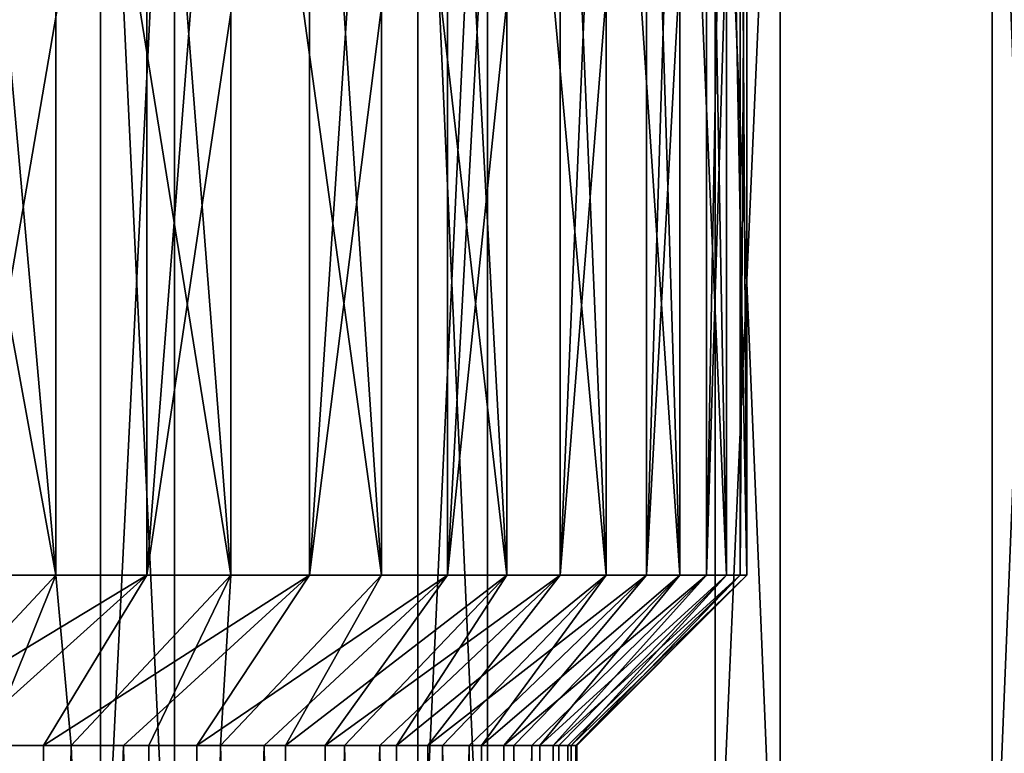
# Model space of a CAD drawing. Header units: metres. Extents: x -30 to 30, y -76 to 64.
# Tile 219 of 256: x 15.86 to 18.75, y -58.82 to -56.67. Entities that reach past the tile are written whole.
import ezdxf

# ---------------------------------------------------------------- set-up
doc = ezdxf.new("R2010")
doc.units = ezdxf.units.M
doc.layers.add('solid_508511', color=7, linetype='CONTINUOUS')

msp = doc.modelspace()

# ---------------------------------------------------------------- linework, layer by layer
at = {"layer": 'solid_508511'}
for points in [[(15.969251, -58.299999, -8.305603), (15.685761, -55.099998, -8.82932), (15.38518, -55.099998, -9.343246)], [(15.969251, -58.299999, -8.305603), (15.38518, -55.099998, -9.343246), (15.38518, -58.299999, -9.343246)], [(15.969251, -58.299999, -8.305603), (15.969251, -55.099998, -8.305603), (15.685761, -55.099998, -8.82932)], [(15.687245, -58.299999, 8.826683), (15.687245, -55.099998, 8.826683), (15.970565, -55.099998, 8.303076)], [(15.687245, -58.299999, 8.826683), (15.970565, -55.099998, 8.303076), (16.236235, -55.099998, 7.770757)], [(15.687245, -58.299999, 8.826683), (16.236235, -55.099998, 7.770757), (16.236235, -58.299999, 7.770757)], [(16.483141, -58.299999, -7.232292), (16.235079, -55.099998, -7.773175), (15.969251, -55.099998, -8.305603)], [(16.483141, -58.299999, -7.232292), (15.969251, -55.099998, -8.305603), (15.969251, -58.299999, -8.305603)], [(16.483141, -58.299999, -7.232292), (16.483141, -55.099998, -7.232292), (16.235079, -55.099998, -7.773175)], [(16.236235, -58.299999, 7.770757), (16.236235, -55.099998, 7.770757), (16.484261, -55.099998, 7.22974)], [(16.236235, -58.299999, 7.770757), (16.484261, -55.099998, 7.22974), (16.71438, -55.099998, 6.680531)], [(16.236235, -58.299999, 7.770757), (16.71438, -55.099998, 6.680531), (16.71438, -58.299999, 6.680531)], [(16.925194, -58.299999, -6.126813), (16.713259, -55.099998, -6.683336), (16.483141, -55.099998, -7.232292)], [(16.925194, -58.299999, -6.126813), (16.483141, -55.099998, -7.232292), (16.483141, -58.299999, -7.232292)], [(16.925194, -58.299999, -6.126813), (16.925194, -55.099998, -6.126813), (16.713259, -55.099998, -6.683336)], [(16.71438, -58.299999, 6.680531), (16.71438, -55.099998, 6.680531), (16.926201, -55.099998, 6.124029)], [(16.71438, -58.299999, 6.680531), (16.926201, -55.099998, 6.124029), (17.119383, -55.099998, 5.561179)], [(16.71438, -58.299999, 6.680531), (17.119383, -55.099998, 5.561179), (17.119383, -58.299999, 5.561179)], [(17.293093, -58.299999, -4.994889), (17.11854, -55.099998, -5.563774), (16.925194, -55.099998, -6.126813)], [(17.293093, -58.299999, -4.994889), (16.925194, -55.099998, -6.126813), (16.925194, -58.299999, -6.126813)], [(17.293093, -58.299999, -4.994889), (17.293093, -55.099998, -4.994889), (17.11854, -55.099998, -5.563774)], [(17.119383, -58.299999, 5.561179), (17.119383, -55.099998, 5.561179), (17.293827, -55.099998, 4.992348)], [(17.119383, -58.299999, 5.561179), (17.293827, -55.099998, 4.992348), (17.449478, -55.099998, 4.417658)], [(17.119383, -58.299999, 5.561179), (17.449478, -55.099998, 4.417658), (17.449478, -58.299999, 4.417658)], [(17.585409, -58.299999, -3.841016), (17.448757, -55.099998, -4.420509), (17.293093, -55.099998, -4.994889)], [(17.585409, -58.299999, -3.841016), (17.293093, -55.099998, -4.994889), (17.293093, -58.299999, -4.994889)], [(17.585409, -58.299999, -3.841016), (17.585409, -55.099998, -3.841016), (17.448757, -55.099998, -4.420509)], [(17.449478, -58.299999, 4.417658), (17.449478, -55.099998, 4.417658), (17.586056, -55.099998, 3.838053)], [(17.449478, -58.299999, 4.417658), (17.586056, -55.099998, 3.838053), (17.703352, -55.099998, 3.254436)], [(17.449478, -58.299999, 4.417658), (17.703352, -55.099998, 3.254436), (17.703352, -58.299999, 3.254436)], [(17.800846, -58.299999, -2.670183), (17.702837, -55.099998, -3.257236), (17.585409, -55.099998, -3.841016)], [(17.800846, -58.299999, -2.670183), (17.585409, -55.099998, -3.841016), (17.585409, -58.299999, -3.841016)], [(17.800846, -58.299999, -2.670183), (17.800846, -55.099998, -2.670183), (17.702837, -55.099998, -3.257236)], [(17.703352, -58.299999, 3.254436), (17.703352, -55.099998, 3.254436), (17.801228, -55.099998, 2.667637)], [(17.703352, -58.299999, 3.254436), (17.801228, -55.099998, 2.667637), (17.8797, -55.099998, 2.077578)], [(17.703352, -58.299999, 3.254436), (17.8797, -55.099998, 2.077578), (17.8797, -58.299999, 2.077578)], [(17.938383, -58.299999, -1.488093), (17.879377, -55.099998, -2.080346), (17.800846, -55.099998, -2.670183)], [(17.938383, -58.299999, -1.488093), (17.800846, -55.099998, -2.670183), (17.800846, -58.299999, -2.670183)], [(17.938383, -58.299999, -1.488093), (17.938383, -55.099998, -1.488093), (17.879377, -55.099998, -2.080346)], [(17.8797, -58.299999, 2.077578), (17.8797, -55.099998, 2.077578), (17.938633, -55.099998, 1.485068)], [(17.8797, -58.299999, 2.077578), (17.938633, -55.099998, 1.485068), (17.97794, -55.099998, 0.890903)], [(17.8797, -58.299999, 2.077578), (17.97794, -55.099998, 0.890903), (17.97794, -58.299999, 0.890903)], [(17.997519, -58.299999, -0.298871), (17.977793, -55.099998, -0.893865), (17.938383, -55.099998, -1.488093)], [(17.997519, -58.299999, -0.298871), (17.938383, -55.099998, -1.488093), (17.938383, -58.299999, -1.488093)], [(17.997519, -58.299999, -0.298871), (17.997519, -55.099998, -0.298871), (17.977793, -55.099998, -0.893865)], [(17.97794, -58.299999, 0.890903), (17.97794, -55.099998, 0.890903), (17.997562, -55.099998, 0.296236)], [(17.97794, -58.299999, 0.890903), (17.997562, -55.099998, 0.296236), (17.997519, -55.099998, -0.298871)], [(17.97794, -58.299999, 0.890903), (17.997519, -55.099998, -0.298871), (17.997519, -58.299999, -0.298871)], [(15.113564, -55.200001, 17.337248), (15.113581, -74.800003, 17.337233), (16.100136, -74.800003, 16.425154)], [(16.100119, -55.200001, 16.425169), (15.113564, -55.200001, 17.337248), (16.100136, -74.800003, 16.425154)], [(16.317541, -55.200001, -16.20919), (16.317535, -74.800003, -16.209196), (15.343222, -74.800003, -17.134338)], [(15.343226, -55.200001, -17.134335), (16.317541, -55.200001, -16.20919), (15.343222, -74.800003, -17.134338)], [(16.100119, -55.200001, 16.425169), (16.100136, -74.800003, 16.425154), (17.031748, -74.800003, 15.457023)], [(17.031734, -55.200001, 15.457039), (16.100119, -55.200001, 16.425169), (17.031748, -74.800003, 15.457023)], [(17.236174, -55.200001, -15.228733), (17.236168, -74.800003, -15.22874), (16.317535, -74.800003, -16.209196)], [(16.317541, -55.200001, -16.20919), (17.236174, -55.200001, -15.228733), (16.317535, -74.800003, -16.209196)], [(17.031734, -55.200001, 15.457039), (17.031748, -74.800003, 15.457023), (17.905241, -74.800003, 14.436147)], [(17.905228, -55.200001, 14.436163), (17.031734, -55.200001, 15.457039), (17.905241, -74.800003, 14.436147)], [(18.095987, -55.200001, -14.19631), (18.095984, -74.800003, -14.196317), (17.236168, -74.800003, -15.22874)], [(17.236174, -55.200001, -15.228733), (18.095987, -55.200001, -14.19631), (17.236168, -74.800003, -15.22874)], [(17.905228, -55.200001, 14.436163), (17.905241, -74.800003, 14.436147), (18.717634, -74.800003, 13.366009)], [(18.717623, -55.200001, 13.366025), (17.905228, -55.200001, 14.436163), (18.717634, -74.800003, 13.366009)], [(18.894051, -55.200001, -13.115442), (18.894047, -74.800003, -13.115449), (18.095984, -74.800003, -14.196317)], [(18.095987, -55.200001, -14.19631), (18.894051, -55.200001, -13.115442), (18.095984, -74.800003, -14.196317)], [(18.717623, -55.200001, 13.366025), (18.717634, -74.800003, 13.366009), (19.466154, -74.800003, 12.250259)], [(19.466145, -55.200001, 12.250276), (18.717623, -55.200001, 13.366025), (19.466154, -74.800003, 12.250259)], [(15.969251, -58.299999, -8.305603), (15.38518, -58.299999, -9.343246), (15.50319, -58.799999, -8.117949)], [(16.236235, -58.299999, 7.770757), (15.68032, -58.799999, 7.770301), (15.409955, -58.799999, 8.293569)], [(15.687245, -58.299999, 8.826683), (16.236235, -58.299999, 7.770757), (15.409955, -58.799999, 8.293569)], [(15.969251, -58.299999, -8.305603), (15.50319, -58.799999, -8.117949), (15.767689, -58.799999, -7.591443)], [(16.236235, -58.299999, 7.770757), (15.933019, -58.799999, 7.238018), (15.68032, -58.799999, 7.770301)], [(15.969251, -58.299999, -8.305603), (15.767689, -58.799999, -7.591443), (16.014242, -58.799999, -7.056488)], [(16.71438, -58.299999, 6.680531), (16.167643, -58.799999, 6.697561), (15.933019, -58.799999, 7.238018)], [(16.236235, -58.299999, 7.770757), (16.71438, -58.299999, 6.680531), (15.933019, -58.799999, 7.238018)], [(16.483141, -58.299999, -7.232292), (15.969251, -58.299999, -8.305603), (16.014242, -58.799999, -7.056488)], [(16.483141, -58.299999, -7.232292), (16.014242, -58.799999, -7.056488), (16.242502, -58.799999, -6.513917)], [(16.71438, -58.299999, 6.680531), (16.383774, -58.799999, 6.149956), (16.167643, -58.799999, 6.697561)], [(16.483141, -58.299999, -7.232292), (16.242502, -58.799999, -6.513917), (16.452507, -58.799999, -5.963641)], [(17.119383, -58.299999, 5.561179), (16.581396, -58.799999, 5.595294), (16.383774, -58.799999, 6.149956)], [(16.71438, -58.299999, 6.680531), (17.119383, -58.299999, 5.561179), (16.383774, -58.799999, 6.149956)], [(16.925194, -58.299999, -6.126813), (16.452507, -58.799999, -5.963641), (16.643948, -58.799999, -5.406386)], [(16.925194, -58.299999, -6.126813), (16.483141, -58.299999, -7.232292), (16.452507, -58.799999, -5.963641)], [(17.119383, -58.299999, 5.561179), (16.76034, -58.799999, 5.033988), (16.581396, -58.799999, 5.595294)], [(17.293093, -58.299999, -4.994889), (16.643948, -58.799999, -5.406386), (16.816509, -58.799999, -4.843035)], [(17.293093, -58.299999, -4.994889), (16.925194, -58.299999, -6.126813), (16.643948, -58.799999, -5.406386)], [(17.449478, -58.299999, 4.417658), (16.920319, -58.799999, 4.466855), (16.76034, -58.799999, 5.033988)], [(17.119383, -58.299999, 5.561179), (17.449478, -58.299999, 4.417658), (16.76034, -58.799999, 5.033988)], [(17.293093, -58.299999, -4.994889), (16.816509, -58.799999, -4.843035), (16.969894, -58.799999, -4.274654)], [(17.449478, -58.299999, 4.417658), (17.061033, -58.799999, 3.895014), (16.920319, -58.799999, 4.466855)], [(17.585409, -58.299999, -3.841016), (16.969894, -58.799999, -4.274654), (17.104097, -58.799999, -3.701336)], [(17.585409, -58.299999, -3.841016), (17.293093, -58.299999, -4.994889), (16.969894, -58.799999, -4.274654)], [(17.703352, -58.299999, 3.254436), (17.182396, -58.799999, 3.318921), (17.061033, -58.799999, 3.895014)], [(17.449478, -58.299999, 4.417658), (17.703352, -58.299999, 3.254436), (17.061033, -58.799999, 3.895014)], [(17.585409, -58.299999, -3.841016), (17.104097, -58.799999, -3.701336), (17.218992, -58.799999, -3.123509)], [(17.703352, -58.299999, 3.254436), (17.284351, -58.799999, 2.738829), (17.182396, -58.799999, 3.318921)], [(17.800846, -58.299999, -2.670183), (17.218992, -58.799999, -3.123509), (17.314392, -58.799999, -2.542017)], [(17.800846, -58.299999, -2.670183), (17.585409, -58.299999, -3.841016), (17.218992, -58.799999, -3.123509)], [(17.8797, -58.299999, 2.077578), (17.366758, -58.799999, 2.155382), (17.284351, -58.799999, 2.738829)], [(17.703352, -58.299999, 3.254436), (17.8797, -58.299999, 2.077578), (17.284351, -58.799999, 2.738829)], [(17.800846, -58.299999, -2.670183), (17.314392, -58.799999, -2.542017), (17.390118, -58.799999, -1.958007)], [(17.8797, -58.299999, 2.077578), (17.429466, -58.799999, 1.569623), (17.366758, -58.799999, 2.155382)], [(17.938383, -58.299999, -1.488093), (17.390118, -58.799999, -1.958007), (17.44614, -58.799999, -1.371941)], [(17.938383, -58.299999, -1.488093), (17.800846, -58.299999, -2.670183), (17.390118, -58.799999, -1.958007)], [(17.97794, -58.299999, 0.890903), (17.472404, -58.799999, 0.982382), (17.429466, -58.799999, 1.569623)], [(17.8797, -58.299999, 2.077578), (17.97794, -58.299999, 0.890903), (17.429466, -58.799999, 1.569623)], [(17.938383, -58.299999, -1.488093), (17.44614, -58.799999, -1.371941), (17.482426, -58.799999, -0.784076)], [(17.97794, -58.299999, 0.890903), (17.495564, -58.799999, 0.394028), (17.472404, -58.799999, 0.982382)], [(17.997519, -58.299999, -0.298871), (17.482426, -58.799999, -0.784076), (17.498913, -58.799999, -0.195068)], [(17.997519, -58.299999, -0.298871), (17.938383, -58.299999, -1.488093), (17.482426, -58.799999, -0.784076)], [(17.997519, -58.299999, -0.298871), (17.498913, -58.799999, -0.195068), (17.495564, -58.799999, 0.394028)], [(17.97794, -58.299999, 0.890903), (17.997519, -58.299999, -0.298871), (17.495564, -58.799999, 0.394028)], [(15.346714, -67.300003, 8.410014), (15.68032, -58.799999, 7.770301), (15.874001, -67.300003, 7.366558)], [(15.874001, -67.300003, -7.366558), (15.50319, -58.799999, -8.117949), (15.346714, -67.300003, -8.410014)], [(15.874001, -67.300003, -7.366558), (15.767689, -58.799999, -7.591443), (15.50319, -58.799999, -8.117949)], [(15.874001, -67.300003, 7.366558), (15.68032, -58.799999, 7.770301), (15.933019, -58.799999, 7.238018)], [(15.874001, -67.300003, -7.366558), (16.014242, -58.799999, -7.056488), (15.767689, -58.799999, -7.591443)], [(15.874001, -67.300003, 7.366558), (15.933019, -58.799999, 7.238018), (16.167643, -58.799999, 6.697561)], [(15.874001, -67.300003, 7.366558), (16.167643, -58.799999, 6.697561), (16.330711, -67.300003, 6.2895)], [(16.330711, -67.300003, -6.2895), (16.014242, -58.799999, -7.056488), (15.874001, -67.300003, -7.366558)], [(16.330711, -67.300003, -6.2895), (16.242502, -58.799999, -6.513917), (16.014242, -58.799999, -7.056488)], [(16.330711, -67.300003, 6.2895), (16.167643, -58.799999, 6.697561), (16.383774, -58.799999, 6.149956)], [(16.330711, -67.300003, -6.2895), (16.452507, -58.799999, -5.963641), (16.242502, -58.799999, -6.513917)], [(16.330711, -67.300003, 6.2895), (16.383774, -58.799999, 6.149956), (16.581396, -58.799999, 5.595294)], [(16.330711, -67.300003, 6.2895), (16.581396, -58.799999, 5.595294), (16.714262, -67.300003, 5.184937)], [(16.714262, -67.300003, -5.184937), (16.452507, -58.799999, -5.963641), (16.330711, -67.300003, -6.2895)], [(16.714262, -67.300003, -5.184937), (16.643948, -58.799999, -5.406386), (16.452507, -58.799999, -5.963641)], [(16.714262, -67.300003, 5.184937), (16.581396, -58.799999, 5.595294), (16.76034, -58.799999, 5.033988)], [(16.714262, -67.300003, -5.184937), (16.816509, -58.799999, -4.843035), (16.643948, -58.799999, -5.406386)], [(16.714262, -67.300003, 5.184937), (16.76034, -58.799999, 5.033988), (16.920319, -58.799999, 4.466855)], [(16.714262, -67.300003, 5.184937), (16.920319, -58.799999, 4.466855), (17.023272, -67.300003, 4.056868)], [(17.023272, -67.300003, -4.056868), (16.816509, -58.799999, -4.843035), (16.714262, -67.300003, -5.184937)], [(17.023272, -67.300003, -4.056868), (16.969894, -58.799999, -4.274654), (16.816509, -58.799999, -4.843035)], [(17.023272, -67.300003, 4.056868), (16.920319, -58.799999, 4.466855), (17.061033, -58.799999, 3.895014)], [(17.023272, -67.300003, -4.056868), (17.104097, -58.799999, -3.701336), (16.969894, -58.799999, -4.274654)], [(17.023272, -67.300003, 4.056868), (17.061033, -58.799999, 3.895014), (17.182396, -58.799999, 3.318921)], [(17.023272, -67.300003, 4.056868), (17.182396, -58.799999, 3.318921), (17.256243, -67.300003, 2.910704)], [(17.256243, -67.300003, -2.910704), (17.104097, -58.799999, -3.701336), (17.023272, -67.300003, -4.056868)], [(17.256243, -67.300003, -2.910704), (17.218992, -58.799999, -3.123509), (17.104097, -58.799999, -3.701336)], [(17.256243, -67.300003, 2.910704), (17.182396, -58.799999, 3.318921), (17.284351, -58.799999, 2.738829)], [(17.256243, -67.300003, -2.910704), (17.314392, -58.799999, -2.542017), (17.218992, -58.799999, -3.123509)], [(17.256243, -67.300003, 2.910704), (17.284351, -58.799999, 2.738829), (17.366758, -58.799999, 2.155382)], [(17.256243, -67.300003, 2.910704), (17.366758, -58.799999, 2.155382), (17.412098, -67.300003, 1.751816)], [(17.412098, -67.300003, -1.751816), (17.314392, -58.799999, -2.542017), (17.256243, -67.300003, -2.910704)], [(17.412098, -67.300003, -1.751816), (17.390118, -58.799999, -1.958007), (17.314392, -58.799999, -2.542017)], [(17.412098, -67.300003, 1.751816), (17.366758, -58.799999, 2.155382), (17.429466, -58.799999, 1.569623)], [(17.412098, -67.300003, -1.751816), (17.44614, -58.799999, -1.371941), (17.390118, -58.799999, -1.958007)], [(17.412098, -67.300003, 1.751816), (17.429466, -58.799999, 1.569623), (17.472404, -58.799999, 0.982382)], [(17.412098, -67.300003, 1.751816), (17.472404, -58.799999, 0.982382), (17.490234, -67.300003, 0.584578)], [(17.490234, -67.300003, -0.584578), (17.44614, -58.799999, -1.371941), (17.412098, -67.300003, -1.751816)], [(17.490234, -67.300003, -0.584578), (17.482426, -58.799999, -0.784076), (17.44614, -58.799999, -1.371941)], [(17.490234, -67.300003, 0.584578), (17.472404, -58.799999, 0.982382), (17.495564, -58.799999, 0.394028)], [(17.490234, -67.300003, -0.584578), (17.498913, -58.799999, -0.195068), (17.482426, -58.799999, -0.784076)], [(17.490234, -67.300003, 0.584578), (17.495564, -58.799999, 0.394028), (17.498913, -58.799999, -0.195068)], [(17.490234, -67.300003, 0.584578), (17.498913, -58.799999, -0.195068), (17.490234, -67.300003, -0.584578)]]:
    msp.add_3dface(points, dxfattribs=at)

doc.saveas('drawing.dxf')
